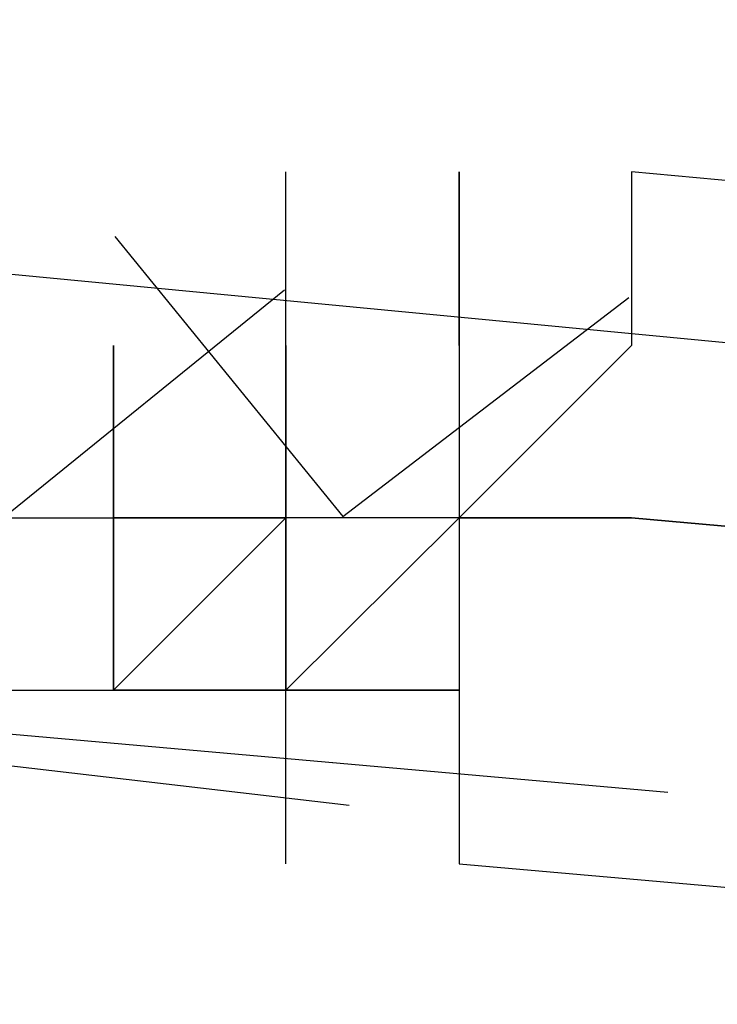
# Model space of a CAD drawing. Header units: feet. Extents: x -79 to 198, y -22 to 181.
# Tile 108 of 256: x 56.0328 to 56.0866, y 16.3135 to 16.3895. Entities that reach past the tile are written whole.
import ezdxf

# ---------------------------------------------------------------- set-up
doc = ezdxf.new("R2010")
doc.units = ezdxf.units.FT
doc.layers.add('A-LINEA', color=7, linetype='CONTINUOUS')

msp = doc.modelspace()

# ---------------------------------------------------------------- linework, layer by layer
at = {"layer": 'A-LINEA'}
for p, q in [((56.0533, 16.3778), (56.0533, 16.3778)), ((56.0533, 16.3778), (56.0533, 16.3778)), ((56.0533, 16.3778), (56.0533, 16.3778)), ((56.0533, 16.3778), (56.0533, 16.3778)), ((56.0533, 16.3778), (56.0533, 16.3778)), ((56.0533, 16.3778), (56.0533, 16.3778)), ((56.0667, 16.3778), (56.0667, 16.3778)), ((56.0667, 16.3778), (56.0667, 16.3778)), ((56.0667, 16.3644), (56.0667, 16.3778)), ((56.0667, 16.3778), (56.0667, 16.3778)), ((56.0667, 16.3778), (56.0667, 16.3778)), ((56.0667, 16.3778), (56.0667, 16.3778)), ((56.0667, 16.3644), (56.0667, 16.3778)), ((56.0667, 16.3778), (56.0667, 16.3778)), ((56.04, 16.3644), (56.04, 16.3644)), ((56.04, 16.3511), (56.04, 16.3644)), ((56.04, 16.3644), (56.04, 16.3511)), ((56.04, 16.3644), (56.04, 16.3644)), ((56.04, 16.3644), (56.04, 16.3644)), ((56.04, 16.3644), (56.04, 16.3511)), ((56.04, 16.3644), (56.04, 16.3644)), ((56.04, 16.3644), (56.04, 16.3511)), ((56.04, 16.3644), (56.04, 16.3511)), ((56.04, 16.3644), (56.04, 16.3644)), ((56.04, 16.3511), (56.04, 16.3644)), ((56.04, 16.3644), (56.04, 16.3511)), ((56.04, 16.3644), (56.04, 16.3644)), ((56.04, 16.3644), (56.04, 16.3644)), ((56.04, 16.3644), (56.04, 16.3511)), ((56.04, 16.3644), (56.04, 16.3644)), ((56.04, 16.3644), (56.04, 16.3511)), ((56.04, 16.3644), (56.04, 16.3511)), ((56.0533, 16.3644), (56.0533, 16.3644)), ((56.0533, 16.3644), (56.0533, 16.3644)), ((56.0533, 16.3644), (56.0533, 16.3511)), ((56.0533, 16.3644), (56.0533, 16.3644)), ((56.0533, 16.3644), (56.0533, 16.3644)), ((56.0533, 16.3644), (56.0533, 16.3644)), ((56.0533, 16.3644), (56.0533, 16.3644)), ((56.0533, 16.3644), (56.0533, 16.3644)), ((56.0533, 16.3644), (56.0533, 16.3644)), ((56.0533, 16.3644), (56.0533, 16.3644)), ((56.0533, 16.3644), (56.0533, 16.3644)), ((56.0533, 16.3511), (56.0533, 16.3644)), ((56.0533, 16.3644), (56.0533, 16.3644)), ((56.0533, 16.3644), (56.0533, 16.3644)), ((56.0533, 16.3644), (56.0533, 16.3511)), ((56.0533, 16.3644), (56.0533, 16.3644)), ((56.0533, 16.3644), (56.0533, 16.3644)), ((56.0533, 16.3644), (56.0533, 16.3644)), ((56.0533, 16.3644), (56.0533, 16.3644)), ((56.0533, 16.3644), (56.0533, 16.3644)), ((56.0533, 16.3644), (56.0533, 16.3511)), ((56.0533, 16.3644), (56.0533, 16.3644)), ((56.0533, 16.3644), (56.0533, 16.3644)), ((56.0533, 16.3644), (56.0533, 16.3644)), ((56.0533, 16.3644), (56.0533, 16.3644)), ((56.0533, 16.3644), (56.0533, 16.3644)), ((56.0533, 16.3644), (56.0533, 16.3644)), ((56.0533, 16.3644), (56.0533, 16.3644)), ((56.0533, 16.3644), (56.0533, 16.3644)), ((56.0533, 16.3511), (56.0533, 16.3644)), ((56.0533, 16.3644), (56.0533, 16.3644)), ((56.0533, 16.3644), (56.0533, 16.3644)), ((56.0533, 16.3644), (56.0533, 16.3511)), ((56.0533, 16.3644), (56.0533, 16.3644)), ((56.0533, 16.3644), (56.0533, 16.3644)), ((56.0533, 16.3644), (56.0533, 16.3644)), ((56.0667, 16.3644), (56.0667, 16.3644)), ((56.0667, 16.3644), (56.0667, 16.3644)), ((56.0667, 16.3644), (56.0667, 16.3644)), ((56.0667, 16.3644), (56.0667, 16.3644)), ((56.0667, 16.3644), (56.0667, 16.3644)), ((56.0667, 16.3644), (56.0667, 16.3644)), ((56.0667, 16.3644), (56.0667, 16.3644)), ((56.0667, 16.3644), (56.0667, 16.3644)), ((56.0667, 16.3644), (56.0667, 16.3644)), ((56.0667, 16.3644), (56.0667, 16.3644)), ((56.0667, 16.3644), (56.0667, 16.3644)), ((56.0667, 16.3644), (56.0667, 16.3644)), ((56.0667, 16.3644), (56.0667, 16.3644)), ((56.0667, 16.3644), (56.0667, 16.3644)), ((56.0667, 16.3644), (56.0667, 16.3644)), ((56.0667, 16.3644), (56.0667, 16.3644)), ((56.0667, 16.3644), (56.0667, 16.3644)), ((56.0667, 16.3644), (56.0667, 16.3644)), ((56.0667, 16.3644), (56.0667, 16.3644)), ((56.0667, 16.3644), (56.0667, 16.3644)), ((56.0667, 16.3644), (56.0667, 16.3644)), ((56.0667, 16.3644), (56.0667, 16.3644)), ((56.0667, 16.3644), (56.0667, 16.3644)), ((56.0667, 16.3644), (56.0667, 16.3644)), ((56.0667, 16.3644), (56.0667, 16.3644)), ((56.0667, 16.3644), (56.0667, 16.3644)), ((56.0667, 16.3644), (56.0667, 16.3644)), ((56.0667, 16.3644), (56.0667, 16.3644)), ((56.0667, 16.3644), (56.0667, 16.3644)), ((56.0667, 16.3644), (56.0667, 16.3644)), ((56.0667, 16.3644), (56.0667, 16.3644)), ((56.0667, 16.3644), (56.0667, 16.3644)), ((56.0267, 16.3511), (56.04, 16.3511)), ((56.0267, 16.3511), (56.04, 16.3511)), ((56.0267, 16.3511), (56.04, 16.3511)), ((56.0267, 16.3511), (56.04, 16.3511)), ((56.0267, 16.3511), (56.04, 16.3511)), ((56.0267, 16.3511), (56.04, 16.3511)), ((56.0267, 16.3511), (56.04, 16.3511)), ((56.0267, 16.3511), (56.04, 16.3511)), ((56.0267, 16.3511), (56.04, 16.3511)), ((56.0267, 16.3511), (56.04, 16.3511)), ((56.0267, 16.3511), (56.04, 16.3511)), ((56.0267, 16.3511), (56.04, 16.3511)), ((56.0267, 16.3511), (56.04, 16.3511)), ((56.0267, 16.3511), (56.04, 16.3511)), ((56.0267, 16.3511), (56.04, 16.3511)), ((56.0267, 16.3511), (56.04, 16.3511)), ((56.04, 16.3511), (56.04, 16.3511)), ((56.04, 16.3511), (56.04, 16.3511)), ((56.04, 16.3511), (56.04, 16.3511)), ((56.04, 16.3511), (56.04, 16.3511)), ((56.04, 16.3511), (56.04, 16.3378)), ((56.04, 16.3511), (56.04, 16.3511)), ((56.04, 16.3511), (56.04, 16.3511)), ((56.04, 16.3511), (56.04, 16.3511)), ((56.04, 16.3511), (56.04, 16.3511)), ((56.04, 16.3511), (56.04, 16.3511)), ((56.04, 16.3511), (56.04, 16.3511)), ((56.04, 16.3511), (56.04, 16.3511)), ((56.04, 16.3511), (56.04, 16.3511)), ((56.04, 16.3511), (56.04, 16.3511)), ((56.04, 16.3511), (56.04, 16.3511)), ((56.04, 16.3511), (56.04, 16.3511)), ((56.04, 16.3511), (56.04, 16.3511)), ((56.04, 16.3511), (56.04, 16.3511)), ((56.04, 16.3511), (56.04, 16.3511)), ((56.04, 16.3511), (56.04, 16.3511)), ((56.04, 16.3511), (56.04, 16.3511)), ((56.04, 16.3511), (56.04, 16.3511)), ((56.04, 16.3511), (56.04, 16.3511)), ((56.04, 16.3511), (56.04, 16.3511)), ((56.04, 16.3511), (56.04, 16.3511)), ((56.04, 16.3511), (56.04, 16.3511)), ((56.04, 16.3511), (56.04, 16.3511)), ((56.04, 16.3511), (56.04, 16.3511)), ((56.04, 16.3511), (56.04, 16.3511)), ((56.04, 16.3511), (56.04, 16.3511)), ((56.04, 16.3511), (56.04, 16.3511)), ((56.04, 16.3511), (56.04, 16.3511)), ((56.04, 16.3511), (56.04, 16.3511)), ((56.04, 16.3511), (56.04, 16.3511)), ((56.0533, 16.3511), (56.04, 16.3511)), ((56.0533, 16.3511), (56.04, 16.3511)), ((56.04, 16.3511), (56.04, 16.3511)), ((56.0533, 16.3511), (56.04, 16.3511)), ((56.04, 16.3511), (56.04, 16.3511)), ((56.04, 16.3511), (56.04, 16.3511)), ((56.04, 16.3511), (56.04, 16.3511)), ((56.04, 16.3511), (56.04, 16.3511)), ((56.04, 16.3511), (56.04, 16.3511)), ((56.04, 16.3511), (56.04, 16.3511)), ((56.04, 16.3511), (56.04, 16.3511)), ((56.04, 16.3511), (56.04, 16.3511)), ((56.04, 16.3511), (56.04, 16.3511)), ((56.04, 16.3511), (56.04, 16.3511)), ((56.04, 16.3511), (56.04, 16.3511)), ((56.04, 16.3511), (56.04, 16.3511)), ((56.04, 16.3511), (56.04, 16.3511)), ((56.04, 16.3511), (56.04, 16.3511)), ((56.04, 16.3511), (56.04, 16.3511)), ((56.04, 16.3511), (56.04, 16.3511)), ((56.04, 16.3511), (56.04, 16.3511)), ((56.04, 16.3511), (56.04, 16.3511)), ((56.04, 16.3511), (56.04, 16.3511)), ((56.04, 16.3511), (56.04, 16.3511)), ((56.04, 16.3378), (56.04, 16.3511)), ((56.04, 16.3511), (56.04, 16.3511)), ((56.04, 16.3511), (56.04, 16.3511)), ((56.04, 16.3511), (56.04, 16.3511)), ((56.04, 16.3511), (56.04, 16.3511)), ((56.04, 16.3511), (56.04, 16.3378)), ((56.04, 16.3511), (56.04, 16.3511)), ((56.04, 16.3511), (56.04, 16.3511)), ((56.04, 16.3511), (56.04, 16.3511)), ((56.04, 16.3511), (56.04, 16.3511)), ((56.04, 16.3511), (56.04, 16.3511)), ((56.04, 16.3511), (56.04, 16.3511)), ((56.04, 16.3511), (56.04, 16.3511)), ((56.04, 16.3511), (56.04, 16.3511)), ((56.04, 16.3511), (56.04, 16.3511)), ((56.04, 16.3511), (56.04, 16.3511)), ((56.04, 16.3511), (56.04, 16.3511)), ((56.04, 16.3511), (56.04, 16.3511)), ((56.04, 16.3511), (56.04, 16.3511)), ((56.04, 16.3511), (56.04, 16.3511)), ((56.04, 16.3511), (56.04, 16.3511)), ((56.04, 16.3511), (56.04, 16.3511)), ((56.04, 16.3511), (56.04, 16.3511)), ((56.04, 16.3511), (56.04, 16.3511)), ((56.04, 16.3511), (56.04, 16.3511)), ((56.04, 16.3511), (56.04, 16.3511)), ((56.04, 16.3511), (56.04, 16.3511)), ((56.04, 16.3511), (56.04, 16.3511)), ((56.04, 16.3511), (56.04, 16.3511)), ((56.04, 16.3511), (56.04, 16.3511)), ((56.04, 16.3511), (56.04, 16.3511)), ((56.04, 16.3511), (56.04, 16.3511)), ((56.04, 16.3511), (56.04, 16.3511)), ((56.04, 16.3511), (56.04, 16.3511)), ((56.04, 16.3511), (56.04, 16.3511)), ((56.0533, 16.3511), (56.04, 16.3511)), ((56.0533, 16.3511), (56.04, 16.3511)), ((56.04, 16.3511), (56.04, 16.3511)), ((56.0533, 16.3511), (56.04, 16.3511)), ((56.04, 16.3511), (56.04, 16.3511)), ((56.04, 16.3511), (56.04, 16.3511)), ((56.04, 16.3511), (56.04, 16.3511)), ((56.04, 16.3511), (56.04, 16.3511)), ((56.04, 16.3511), (56.04, 16.3511)), ((56.04, 16.3511), (56.04, 16.3511)), ((56.04, 16.3511), (56.04, 16.3511)), ((56.04, 16.3511), (56.04, 16.3511)), ((56.04, 16.3511), (56.04, 16.3511)), ((56.04, 16.3511), (56.04, 16.3511)), ((56.04, 16.3511), (56.04, 16.3511)), ((56.04, 16.3511), (56.04, 16.3511)), ((56.04, 16.3511), (56.04, 16.3511)), ((56.04, 16.3511), (56.04, 16.3511)), ((56.04, 16.3511), (56.04, 16.3511)), ((56.04, 16.3511), (56.04, 16.3511)), ((56.04, 16.3511), (56.04, 16.3511)), ((56.04, 16.3511), (56.04, 16.3511)), ((56.04, 16.3511), (56.04, 16.3511)), ((56.04, 16.3511), (56.04, 16.3511)), ((56.04, 16.3378), (56.04, 16.3511)), ((56.0533, 16.3511), (56.0533, 16.3511)), ((56.0533, 16.3511), (56.0533, 16.3511)), ((56.0533, 16.3511), (56.0533, 16.3511)), ((56.0533, 16.3511), (56.0533, 16.3511)), ((56.0533, 16.3511), (56.0533, 16.3511)), ((56.0533, 16.3511), (56.0533, 16.3511)), ((56.0533, 16.3511), (56.0533, 16.3511)), ((56.0533, 16.3511), (56.0533, 16.3511)), ((56.0533, 16.3511), (56.0533, 16.3511)), ((56.0533, 16.3511), (56.0533, 16.3511)), ((56.0533, 16.3511), (56.0533, 16.3511)), ((56.0533, 16.3511), (56.0533, 16.3511)), ((56.0533, 16.3511), (56.0533, 16.3378)), ((56.0533, 16.3511), (56.0533, 16.3511)), ((56.0533, 16.3511), (56.0533, 16.3511)), ((56.0533, 16.3511), (56.0533, 16.3511)), ((56.0533, 16.3511), (56.0533, 16.3378)), ((56.0533, 16.3511), (56.0533, 16.3511)), ((56.0667, 16.3511), (56.0533, 16.3511)), ((56.0533, 16.3511), (56.0533, 16.3511)), ((56.0533, 16.3511), (56.0533, 16.3511)), ((56.0533, 16.3511), (56.0533, 16.3511)), ((56.0667, 16.3511), (56.0533, 16.3511)), ((56.0667, 16.3511), (56.0533, 16.3378)), ((56.0533, 16.3511), (56.0533, 16.3511)), ((56.0533, 16.3511), (56.0533, 16.3511)), ((56.0667, 16.3511), (56.0533, 16.3511)), ((56.0533, 16.3511), (56.0533, 16.3511)), ((56.0533, 16.3511), (56.0533, 16.3511)), ((56.0533, 16.3511), (56.0533, 16.3511)), ((56.0533, 16.3511), (56.0533, 16.3511)), ((56.0533, 16.3511), (56.0533, 16.3511)), ((56.0533, 16.3511), (56.0533, 16.3511)), ((56.0533, 16.3511), (56.0533, 16.3511)), ((56.0533, 16.3511), (56.0533, 16.3511)), ((56.0533, 16.3511), (56.0533, 16.3511)), ((56.0533, 16.3511), (56.0533, 16.3511)), ((56.0533, 16.3511), (56.0533, 16.3511)), ((56.0533, 16.3511), (56.0533, 16.3511)), ((56.0533, 16.3511), (56.0533, 16.3511)), ((56.0533, 16.3511), (56.0533, 16.3511)), ((56.0533, 16.3511), (56.0533, 16.3511)), ((56.0533, 16.3511), (56.0533, 16.3511)), ((56.0533, 16.3511), (56.0533, 16.3511)), ((56.0533, 16.3511), (56.0533, 16.3511)), ((56.0533, 16.3511), (56.0533, 16.3511)), ((56.0533, 16.3511), (56.0533, 16.3511)), ((56.0533, 16.3511), (56.0533, 16.3511)), ((56.0533, 16.3511), (56.0533, 16.3511)), ((56.0533, 16.3511), (56.0533, 16.3511)), ((56.0533, 16.3511), (56.0533, 16.3511)), ((56.0533, 16.3511), (56.0533, 16.3511)), ((56.0533, 16.3511), (56.0533, 16.3511)), ((56.0533, 16.3511), (56.0533, 16.3511)), ((56.0533, 16.3511), (56.0533, 16.3511)), ((56.0533, 16.3511), (56.0533, 16.3511)), ((56.0533, 16.3511), (56.0533, 16.3511)), ((56.0533, 16.3511), (56.0533, 16.3378)), ((56.0533, 16.3511), (56.0533, 16.3511)), ((56.0533, 16.3511), (56.0533, 16.3511)), ((56.0533, 16.3511), (56.0533, 16.3511)), ((56.0533, 16.3511), (56.0533, 16.3378)), ((56.0533, 16.3511), (56.0533, 16.3511)), ((56.0667, 16.3511), (56.0533, 16.3511)), ((56.0533, 16.3511), (56.0533, 16.3511)), ((56.0533, 16.3511), (56.0533, 16.3511)), ((56.0533, 16.3511), (56.0533, 16.3511)), ((56.0667, 16.3511), (56.0533, 16.3511)), ((56.0667, 16.3511), (56.0533, 16.3378)), ((56.0533, 16.3511), (56.0533, 16.3511)), ((56.0533, 16.3511), (56.0533, 16.3511)), ((56.0667, 16.3511), (56.0533, 16.3511)), ((56.0533, 16.3511), (56.0533, 16.3511)), ((56.0533, 16.3511), (56.0533, 16.3511)), ((56.0533, 16.3511), (56.0533, 16.3511)), ((56.0533, 16.3511), (56.0533, 16.3511)), ((56.0533, 16.3511), (56.0533, 16.3511)), ((56.0533, 16.3511), (56.0533, 16.3511)), ((56.0533, 16.3511), (56.0533, 16.3511)), ((56.0533, 16.3511), (56.0533, 16.3511)), ((56.0533, 16.3511), (56.0533, 16.3511)), ((56.0533, 16.3511), (56.0533, 16.3511)), ((56.0533, 16.3511), (56.0533, 16.3511)), ((56.0533, 16.3511), (56.0533, 16.3511)), ((56.0533, 16.3511), (56.0533, 16.3511)), ((56.0533, 16.3511), (56.0533, 16.3511)), ((56.0533, 16.3511), (56.0533, 16.3511)), ((56.0533, 16.3511), (56.0533, 16.3511)), ((56.0533, 16.3511), (56.0533, 16.3511)), ((56.0533, 16.3511), (56.0533, 16.3511)), ((56.0667, 16.3511), (56.0667, 16.3511)), ((56.0667, 16.3511), (56.0667, 16.3511)), ((56.0667, 16.3511), (56.0667, 16.3511)), ((56.0667, 16.3511), (56.0667, 16.3511)), ((56.0667, 16.3511), (56.0667, 16.3511)), ((56.0667, 16.3511), (56.0667, 16.3511)), ((56.0667, 16.3511), (56.0667, 16.3511)), ((56.0667, 16.3511), (56.0667, 16.3511)), ((56.0667, 16.3511), (56.0667, 16.3511)), ((56.0667, 16.3511), (56.0667, 16.3511)), ((56.0667, 16.3511), (56.0667, 16.3511)), ((56.0667, 16.3511), (56.0667, 16.3511)), ((56.0667, 16.3511), (56.0667, 16.3511)), ((56.0667, 16.3511), (56.0667, 16.3511)), ((56.0667, 16.3511), (56.0667, 16.3511)), ((56.0667, 16.3511), (56.0667, 16.3511)), ((56.0667, 16.3511), (56.0667, 16.3511)), ((56.0667, 16.3511), (56.0667, 16.3511)), ((56.0667, 16.3511), (56.0667, 16.3511)), ((56.0667, 16.3511), (56.0667, 16.3378)), ((56.0667, 16.3511), (56.0667, 16.3511)), ((56.0667, 16.3511), (56.0667, 16.3511)), ((56.0667, 16.3511), (56.0667, 16.3511)), ((56.0667, 16.3511), (56.0667, 16.3511)), ((56.0667, 16.3511), (56.0667, 16.3511)), ((56.0667, 16.3511), (56.0667, 16.3511)), ((56.0667, 16.3511), (56.0667, 16.3511)), ((56.0667, 16.3511), (56.0667, 16.3511)), ((56.0667, 16.3511), (56.0667, 16.3511)), ((56.0667, 16.3511), (56.0667, 16.3511)), ((56.0667, 16.3511), (56.0667, 16.3511)), ((56.0667, 16.3511), (56.0667, 16.3511)), ((56.0667, 16.3511), (56.0667, 16.3511)), ((56.0667, 16.3511), (56.0667, 16.3511)), ((56.0667, 16.3511), (56.0667, 16.3511)), ((56.0667, 16.3511), (56.0667, 16.3511)), ((56.0667, 16.3511), (56.0667, 16.3511)), ((56.0667, 16.3511), (56.0667, 16.3511)), ((56.0667, 16.3511), (56.0667, 16.3511)), ((56.0667, 16.3511), (56.0667, 16.3511)), ((56.0667, 16.3511), (56.0667, 16.3378)), ((56.0667, 16.3511), (56.0667, 16.3511)), ((56.08, 16.3511), (56.08, 16.3511)), ((56.08, 16.3511), (56.08, 16.3511)), ((56.0267, 16.3378), (56.04, 16.3378)), ((56.0267, 16.3378), (56.04, 16.3378)), ((56.04, 16.3378), (56.04, 16.3378)), ((56.04, 16.3378), (56.04, 16.3378)), ((56.04, 16.3378), (56.04, 16.3378)), ((56.04, 16.3378), (56.0533, 16.3378)), ((56.04, 16.3378), (56.04, 16.3378)), ((56.04, 16.3378), (56.04, 16.3378)), ((56.04, 16.3378), (56.04, 16.3378)), ((56.04, 16.3378), (56.04, 16.3378)), ((56.04, 16.3378), (56.04, 16.3378)), ((56.04, 16.3378), (56.0533, 16.3378)), ((56.04, 16.3378), (56.0533, 16.3378)), ((56.04, 16.3378), (56.04, 16.3378)), ((56.04, 16.3378), (56.04, 16.3378)), ((56.04, 16.3378), (56.04, 16.3378)), ((56.04, 16.3378), (56.04, 16.3378)), ((56.04, 16.3378), (56.04, 16.3378)), ((56.04, 16.3378), (56.04, 16.3378)), ((56.04, 16.3378), (56.04, 16.3378)), ((56.04, 16.3378), (56.04, 16.3378)), ((56.04, 16.3378), (56.04, 16.3378)), ((56.04, 16.3378), (56.04, 16.3378)), ((56.04, 16.3378), (56.04, 16.3378)), ((56.04, 16.3378), (56.04, 16.3378)), ((56.04, 16.3378), (56.04, 16.3378)), ((56.04, 16.3378), (56.04, 16.3378)), ((56.04, 16.3378), (56.04, 16.3378)), ((56.04, 16.3378), (56.04, 16.3378)), ((56.04, 16.3378), (56.0533, 16.3378)), ((56.04, 16.3378), (56.04, 16.3378)), ((56.04, 16.3378), (56.04, 16.3378)), ((56.04, 16.3378), (56.0533, 16.3378)), ((56.04, 16.3378), (56.04, 16.3378)), ((56.04, 16.3378), (56.04, 16.3378)), ((56.04, 16.3378), (56.0533, 16.3378)), ((56.04, 16.3378), (56.04, 16.3378)), ((56.04, 16.3378), (56.04, 16.3378)), ((56.04, 16.3378), (56.04, 16.3378)), ((56.04, 16.3378), (56.0533, 16.3378)), ((56.04, 16.3378), (56.04, 16.3378)), ((56.04, 16.3378), (56.04, 16.3378)), ((56.04, 16.3378), (56.04, 16.3378)), ((56.04, 16.3378), (56.04, 16.3378)), ((56.04, 16.3378), (56.04, 16.3378)), ((56.04, 16.3378), (56.0533, 16.3378)), ((56.04, 16.3378), (56.0533, 16.3378)), ((56.04, 16.3378), (56.04, 16.3378)), ((56.04, 16.3378), (56.04, 16.3378)), ((56.04, 16.3378), (56.04, 16.3378)), ((56.04, 16.3378), (56.04, 16.3378)), ((56.04, 16.3378), (56.04, 16.3378)), ((56.04, 16.3378), (56.04, 16.3378)), ((56.04, 16.3378), (56.04, 16.3378)), ((56.04, 16.3378), (56.04, 16.3378)), ((56.04, 16.3378), (56.04, 16.3378)), ((56.04, 16.3378), (56.04, 16.3378)), ((56.04, 16.3378), (56.04, 16.3378)), ((56.04, 16.3378), (56.04, 16.3378)), ((56.04, 16.3378), (56.04, 16.3378)), ((56.04, 16.3378), (56.04, 16.3378)), ((56.04, 16.3378), (56.04, 16.3378)), ((56.04, 16.3378), (56.04, 16.3378)), ((56.04, 16.3378), (56.0533, 16.3378)), ((56.04, 16.3378), (56.04, 16.3378)), ((56.04, 16.3378), (56.04, 16.3378)), ((56.04, 16.3378), (56.0533, 16.3378)), ((56.04, 16.3378), (56.04, 16.3378)), ((56.04, 16.3378), (56.04, 16.3378)), ((56.04, 16.3378), (56.0533, 16.3378)), ((56.0533, 16.3378), (56.0533, 16.3378)), ((56.0533, 16.3378), (56.0533, 16.3378)), ((56.0533, 16.3378), (56.0533, 16.3378)), ((56.0533, 16.3378), (56.0533, 16.3378)), ((56.0533, 16.3378), (56.0533, 16.3378)), ((56.0533, 16.3378), (56.0533, 16.3378)), ((56.0533, 16.3378), (56.0533, 16.3378)), ((56.0533, 16.3378), (56.0533, 16.3378)), ((56.0533, 16.3378), (56.0533, 16.3378)), ((56.0533, 16.3378), (56.0533, 16.3378)), ((56.0533, 16.3378), (56.0533, 16.3378)), ((56.0533, 16.3378), (56.0533, 16.3378)), ((56.0533, 16.3378), (56.0533, 16.3378)), ((56.0533, 16.3378), (56.0533, 16.3378)), ((56.0533, 16.3378), (56.0533, 16.3378)), ((56.0533, 16.3378), (56.0533, 16.3378)), ((56.0533, 16.3244), (56.0533, 16.3378)), ((56.0533, 16.3378), (56.0533, 16.3378)), ((56.0533, 16.3378), (56.0533, 16.3378)), ((56.0533, 16.3378), (56.0533, 16.3378)), ((56.0533, 16.3378), (56.0533, 16.3378)), ((56.0533, 16.3378), (56.0533, 16.3378)), ((56.0533, 16.3378), (56.0533, 16.3378)), ((56.0533, 16.3378), (56.0533, 16.3378)), ((56.0533, 16.3378), (56.0533, 16.3378)), ((56.0533, 16.3378), (56.0533, 16.3378)), ((56.0533, 16.3378), (56.0533, 16.3378)), ((56.0667, 16.3378), (56.0533, 16.3378)), ((56.0533, 16.3378), (56.0533, 16.3378)), ((56.0533, 16.3378), (56.0533, 16.3378)), ((56.0533, 16.3378), (56.0533, 16.3378)), ((56.0533, 16.3378), (56.0533, 16.3378)), ((56.0533, 16.3378), (56.0533, 16.3378)), ((56.0533, 16.3378), (56.0533, 16.3378)), ((56.0533, 16.3378), (56.0533, 16.3378)), ((56.0533, 16.3378), (56.0533, 16.3378)), ((56.0533, 16.3378), (56.0667, 16.3378)), ((56.0533, 16.3378), (56.0533, 16.3378)), ((56.0533, 16.3378), (56.0533, 16.3378)), ((56.0533, 16.3378), (56.0533, 16.3378)), ((56.0533, 16.3378), (56.0533, 16.3378)), ((56.0533, 16.3378), (56.0533, 16.3378)), ((56.0533, 16.3378), (56.0533, 16.3378)), ((56.0533, 16.3378), (56.0533, 16.3378)), ((56.0533, 16.3378), (56.0533, 16.3378)), ((56.0533, 16.3378), (56.0533, 16.3378)), ((56.0533, 16.3378), (56.0533, 16.3378)), ((56.0533, 16.3378), (56.0533, 16.3378)), ((56.0533, 16.3378), (56.0533, 16.3378)), ((56.0533, 16.3378), (56.0533, 16.3378)), ((56.0533, 16.3378), (56.0533, 16.3378)), ((56.0533, 16.3378), (56.0533, 16.3378)), ((56.0533, 16.3378), (56.0533, 16.3378)), ((56.0533, 16.3378), (56.0533, 16.3378)), ((56.0533, 16.3378), (56.0533, 16.3378)), ((56.0533, 16.3378), (56.0533, 16.3378)), ((56.0533, 16.3378), (56.0533, 16.3378)), ((56.0533, 16.3378), (56.0533, 16.3378)), ((56.0533, 16.3378), (56.0533, 16.3378)), ((56.0533, 16.3378), (56.0533, 16.3378)), ((56.0533, 16.3244), (56.0533, 16.3378)), ((56.0533, 16.3378), (56.0533, 16.3378)), ((56.0533, 16.3378), (56.0533, 16.3378)), ((56.0533, 16.3378), (56.0533, 16.3378)), ((56.0533, 16.3378), (56.0533, 16.3378)), ((56.0533, 16.3378), (56.0533, 16.3378)), ((56.0533, 16.3378), (56.0533, 16.3378)), ((56.0533, 16.3378), (56.0533, 16.3378)), ((56.0533, 16.3378), (56.0533, 16.3378)), ((56.0533, 16.3378), (56.0533, 16.3378)), ((56.0533, 16.3378), (56.0533, 16.3378)), ((56.0667, 16.3378), (56.0533, 16.3378)), ((56.0533, 16.3378), (56.0533, 16.3378)), ((56.0533, 16.3378), (56.0533, 16.3378)), ((56.0533, 16.3378), (56.0533, 16.3378)), ((56.0533, 16.3378), (56.0533, 16.3378)), ((56.0533, 16.3378), (56.0533, 16.3378)), ((56.0533, 16.3378), (56.0533, 16.3378)), ((56.0533, 16.3378), (56.0533, 16.3378)), ((56.0533, 16.3378), (56.0533, 16.3378)), ((56.0533, 16.3378), (56.0667, 16.3378)), ((56.0533, 16.3378), (56.0533, 16.3378)), ((56.0533, 16.3378), (56.0533, 16.3378)), ((56.0533, 16.3378), (56.0533, 16.3378)), ((56.0533, 16.3378), (56.0533, 16.3378)), ((56.0533, 16.3378), (56.0533, 16.3378)), ((56.0533, 16.3378), (56.0533, 16.3378)), ((56.0533, 16.3378), (56.0533, 16.3378)), ((56.0667, 16.3378), (56.0667, 16.3378)), ((56.0667, 16.3378), (56.0667, 16.3378)), ((56.0667, 16.3378), (56.0667, 16.3378)), ((56.0667, 16.3378), (56.0667, 16.3378)), ((56.0667, 16.3378), (56.0667, 16.3378)), ((56.0667, 16.3378), (56.0667, 16.3378)), ((56.0667, 16.3378), (56.0667, 16.3378)), ((56.0667, 16.3378), (56.0667, 16.3378)), ((56.0667, 16.3378), (56.0667, 16.3378)), ((56.0667, 16.3378), (56.0667, 16.3378)), ((56.0667, 16.3378), (56.0667, 16.3378)), ((56.0667, 16.3378), (56.0667, 16.3378)), ((56.0667, 16.3378), (56.0667, 16.3378)), ((56.0667, 16.3378), (56.0667, 16.3378)), ((56.0667, 16.3378), (56.0667, 16.3378)), ((56.0667, 16.3378), (56.0667, 16.3378)), ((56.0667, 16.3378), (56.0667, 16.3378)), ((56.0667, 16.3378), (56.0667, 16.3378)), ((56.0667, 16.3378), (56.0667, 16.3378)), ((56.0667, 16.3378), (56.0667, 16.3378)), ((56.0667, 16.3378), (56.0667, 16.3378)), ((56.0667, 16.3378), (56.0667, 16.3378)), ((56.0667, 16.3378), (56.0667, 16.3378)), ((56.0667, 16.3378), (56.0667, 16.3378)), ((56.0667, 16.3378), (56.0667, 16.3378)), ((56.0667, 16.3378), (56.0667, 16.3378)), ((56.0667, 16.3378), (56.0667, 16.3378)), ((56.0667, 16.3378), (56.0667, 16.3378)), ((56.0667, 16.3378), (56.0667, 16.3378)), ((56.0667, 16.3378), (56.0667, 16.3378)), ((56.0667, 16.3378), (56.0667, 16.3378)), ((56.0667, 16.3378), (56.0667, 16.3378)), ((56.0667, 16.3378), (56.0667, 16.3378)), ((56.0667, 16.3378), (56.0667, 16.3378)), ((56.0667, 16.3378), (56.0667, 16.3378)), ((56.0667, 16.3378), (56.0667, 16.3378)), ((56.0667, 16.3378), (56.0667, 16.3378)), ((56.0667, 16.3378), (56.0667, 16.3378)), ((56.0667, 16.3378), (56.0667, 16.3378)), ((56.0667, 16.3378), (56.0667, 16.3378)), ((56.0667, 16.3378), (56.0667, 16.3378)), ((56.0667, 16.3378), (56.0667, 16.3378)), ((56.0667, 16.3378), (56.0667, 16.3378)), ((56.0667, 16.3378), (56.0667, 16.3378)), ((56.0667, 16.3378), (56.0667, 16.3378)), ((56.0667, 16.3378), (56.0667, 16.3378)), ((56.0667, 16.3378), (56.0667, 16.3378)), ((56.0667, 16.3378), (56.0667, 16.3378)), ((56.0667, 16.3378), (56.0667, 16.3378)), ((56.0667, 16.3378), (56.0667, 16.3378)), ((56.0667, 16.3378), (56.0667, 16.3378)), ((56.0667, 16.3378), (56.0667, 16.3378)), ((56.0667, 16.3378), (56.0667, 16.3378)), ((56.0667, 16.3378), (56.0667, 16.3378)), ((56.0582, 16.3289), (56.0006, 16.3356)), ((56.0582, 16.3289), (56.0006, 16.3356)), ((56.0828, 16.3299), (56.025, 16.335)), ((56.0828, 16.3299), (56.025, 16.335)), ((56.0667, 16.3244), (56.0667, 16.3244)), ((56.0667, 16.3244), (56.0667, 16.3244)), ((56.0667, 16.3244), (56.0667, 16.3244)), ((56.0667, 16.3244), (56.0667, 16.3244))]:
    msp.add_line(p, q, dxfattribs=at)
for points in [[(26.7067, 23.3511), (28.04, 21.6178), (31.0267, 20.8311), (34.0133, 20.0978), (37.0133, 19.4044), (40.0267, 18.7778), (43.0533, 18.2044), (46.0933, 17.6844), (49.1467, 17.2178), (52.2, 16.8044), (55.2533, 16.4444), (58.32, 16.1511), (60.4, 16.0178), (62.48, 15.9511), (64.5467, 15.9244), (66.6267, 15.9511), (68.7067, 16.0178), (70.7867, 16.1511), (72.8533, 16.3244), (74.92, 16.5511), (76.9867, 16.8178), (79.04, 17.1511), (81.08, 17.5244), (83.12, 17.9378)], [(26.7067, 23.3511), (28.04, 21.6178), (31.0267, 20.8311), (34.0133, 20.0978), (37.0133, 19.4044), (40.0267, 18.7778), (43.0533, 18.2044), (46.0933, 17.6844), (49.1467, 17.2178), (52.2, 16.8044), (55.2533, 16.4444), (58.32, 16.1511), (60.4, 16.0178), (62.48, 15.9511), (64.5467, 15.9244), (66.6267, 15.9511), (68.7067, 16.0178), (70.7867, 16.1511), (72.8533, 16.3244), (74.92, 16.5511), (76.9867, 16.8178), (79.04, 17.1511), (81.08, 17.5244), (83.12, 17.9378)], [(56.0533, 16.3378), (56.0533, 16.3511), (56.0533, 16.3778)], [(56.0533, 16.3378), (56.0533, 16.3511), (56.0533, 16.3778)], [(56.0667, 16.3511), (56.08, 16.3511), (60, 16.0044), (60, 16.0178), (56.08, 16.3778), (56.08, 16.3644), (56.0667, 16.3511)], [(56.0667, 16.3778), (56.0667, 16.3644), (56.0667, 16.3511), (56.08, 16.3511), (56.0667, 16.3511), (56.0667, 16.3378), (56.0667, 16.3244)], [(56.0667, 16.3511), (56.08, 16.3511), (60, 16.0044), (60, 16.0178), (56.08, 16.3778), (56.08, 16.3644), (56.0667, 16.3511)], [(56.0667, 16.3778), (56.0667, 16.3644), (56.0667, 16.3511), (56.08, 16.3511), (56.0667, 16.3511), (56.0667, 16.3378), (56.0667, 16.3244)], [(56.0401, 16.3728), (56.0577, 16.3512), (56.0798, 16.3681)], [(56.0401, 16.3728), (56.0577, 16.3512), (56.0798, 16.3681)], [(56.0134, 16.3722), (56.0316, 16.3512), (56.0532, 16.3687)], [(56.0134, 16.3722), (56.0316, 16.3512), (56.0532, 16.3687)], [(56.0533, 16.3511), (56.0533, 16.3511), (56.0533, 16.3644)], [(56.0533, 16.3511), (56.0533, 16.3511), (56.0533, 16.3644)], [(56.04, 16.3511), (56.0533, 16.3511), (56.04, 16.3378), (56.0533, 16.3378)], [(56.0533, 16.3378), (56.04, 16.3378), (56.04, 16.3511)], [(56.04, 16.3511), (56.0533, 16.3511), (56.04, 16.3378), (56.0533, 16.3378)], [(56.0533, 16.3378), (56.04, 16.3378), (56.04, 16.3511)], [(56.0533, 16.3378), (56.0533, 16.3378), (56.0533, 16.3511)], [(56.0533, 16.3378), (56.0533, 16.3378), (56.0533, 16.3511)], [(56.0667, 16.3244), (60, 15.9778), (60, 15.9911), (60, 16.0044), (56.08, 16.3511), (56.0667, 16.3511), (56.0667, 16.3378), (56.0667, 16.3244)], [(56.0667, 16.3244), (60, 15.9778), (60, 15.9911), (60, 16.0044), (56.08, 16.3511), (56.0667, 16.3511), (56.0667, 16.3378), (56.0667, 16.3244)], [(56.0533, 16.3378), (56.04, 16.3378), (56.0533, 16.3378)], [(56.0533, 16.3378), (56.04, 16.3378), (56.0533, 16.3378)]]:
    msp.add_lwpolyline(points, dxfattribs=at)

doc.saveas('drawing.dxf')
